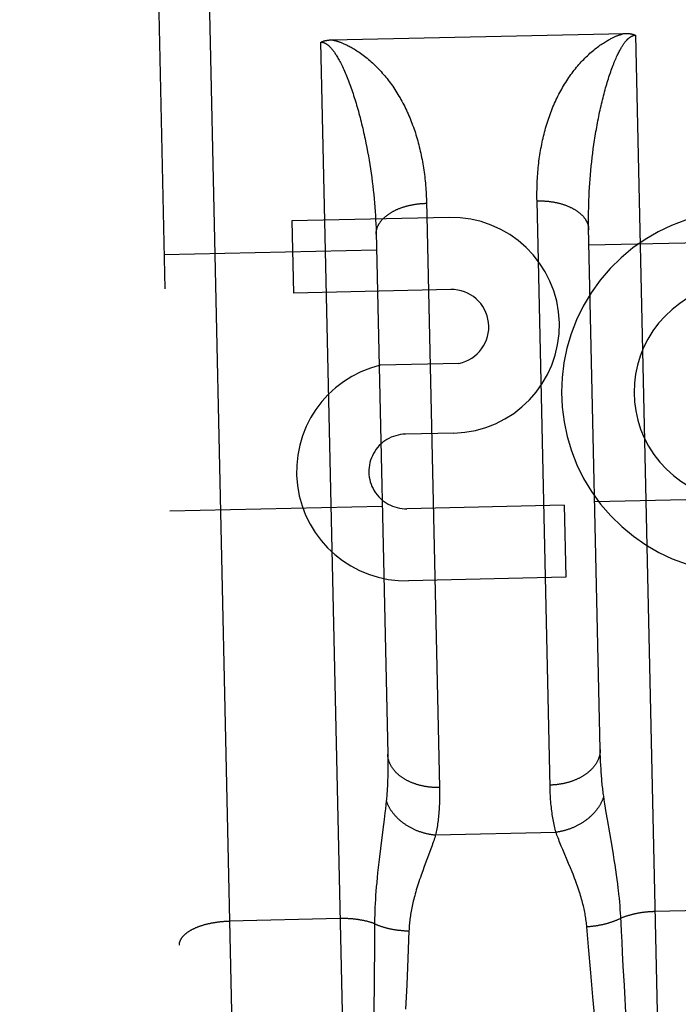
# Model space of a CAD drawing. Header units: inches. Extents: x 0 to 198, y 0 to 128.
# Tile 13 of 102: x 67.669 to 68.057, y 56.388 to 56.967. Entities that reach past the tile are written whole.
import ezdxf

# ---------------------------------------------------------------- set-up
doc = ezdxf.new("R2010")
doc.units = ezdxf.units.IN
doc.header["$LTSCALE"] = 10.872093
doc.header["$MEASUREMENT"] = 0
doc.linetypes.add('HIDDEN', pattern=[0.2, 0.1, -0.1])
doc.layers.add('02___PRT_ALL_AXES', color=7, linetype='CONTINUOUS')
doc.layers.add('DEFAULT_2', color=8, linetype='HIDDEN')

msp = doc.modelspace()

# ---------------------------------------------------------------- linework, layer by layer
at = {"layer": '02___PRT_ALL_AXES', "color": 8, "linetype": 'HIDDEN'}
for p, q in [((67.92178, 56.85068), (67.82938, 56.84864)), ((67.82938, 56.84864), (67.83032, 56.80621)), ((67.92272, 56.80825), (67.83032, 56.80621)), ((67.9276, 56.76484), (67.88134, 56.76381)), ((67.92459, 56.7238), (67.89608, 56.72317)), ((67.98942, 56.68135), (67.89701, 56.67931)), ((67.98942, 56.68135), (67.99036, 56.63893)), ((67.99036, 56.63893), (67.89795, 56.63688))]:
    msp.add_line(p, q, dxfattribs=at)
for centre, radius, start, end in [((68.09447, 56.74801), 0.10653, 65.53148, 294.67059), ((67.92318, 56.78724), 0.06346, 271.26785, 91.26785), ((67.9232, 56.78633), 0.02193, 281.57486, 91.26785), ((68.09447, 56.74801), 0.06391, 56.15733, 294.67046), ((67.89644, 56.70124), 0.06437, 103.56733, 271.34537), ((67.89653, 56.70124), 0.02193, 91.169, 271.26785)]:
    msp.add_arc(centre, radius, start, end, dxfattribs=at)
at = {"layer": 'DEFAULT_2', "color": 8, "linetype": 'HIDDEN'}
for p, q in [((67.79936, 56.1418), (67.75987, 57.92636)), ((67.73054, 57.89571), (67.76871, 56.17114)), ((67.85276, 56.95518), (68.02474, 56.95899)), ((67.86435, 56.14324), (67.84641, 56.95383)), ((68.03136, 56.95793), (68.0493, 56.14733)), ((67.87237, 56.89696), (67.87289, 56.89444)), ((67.87289, 56.89444), (67.87339, 56.89191)), ((67.87339, 56.89191), (67.87387, 56.88938)), ((67.87387, 56.88938), (67.87433, 56.88685)), ((68.00627, 56.8885), (68.0066, 56.89105)), ((68.0066, 56.89105), (68.00696, 56.8936)), ((67.87433, 56.88685), (67.87476, 56.88432)), ((67.87476, 56.88432), (67.87518, 56.8818)), ((68.0054, 56.88088), (68.00567, 56.88342)), ((68.00567, 56.88342), (68.00596, 56.88596)), ((68.00596, 56.88596), (68.00627, 56.8885)), ((67.87518, 56.8818), (67.87557, 56.87927)), ((67.87557, 56.87927), (67.87594, 56.87675)), ((68.00493, 56.87581), (68.00515, 56.87834)), ((68.00515, 56.87834), (68.0054, 56.88088)), ((67.87594, 56.87675), (67.87629, 56.87423)), ((67.87629, 56.87423), (67.87661, 56.87171)), ((67.87661, 56.87171), (67.87692, 56.8692)), ((68.00454, 56.87077), (68.00472, 56.87329)), ((68.00472, 56.87329), (68.00493, 56.87581)), ((67.87692, 56.8692), (67.8772, 56.8667)), ((67.8772, 56.8667), (67.87747, 56.8642)), ((68.00411, 56.86326), (68.00423, 56.86576)), ((68.00423, 56.86576), (68.00438, 56.86826)), ((68.00438, 56.86826), (68.00454, 56.87077)), ((67.87747, 56.8642), (67.87771, 56.86171)), ((67.87771, 56.86171), (67.87793, 56.85922)), ((67.90849, 56.86037), (67.91613, 56.51524)), ((67.98115, 56.51541), (67.97351, 56.86048)), ((68.00393, 56.85829), (68.00401, 56.86077)), ((68.00401, 56.86077), (68.00411, 56.86326)), ((67.87793, 56.85922), (67.87813, 56.85675)), ((67.87813, 56.85675), (67.87831, 56.85428)), ((67.87831, 56.85428), (67.87847, 56.85182)), ((68.00387, 56.85582), (68.00393, 56.85829)), ((67.87847, 56.85182), (67.8786, 56.84937)), ((67.8786, 56.84937), (67.87872, 56.84693)), ((68.00382, 56.84969), (68.00382, 56.85214)), ((68.00383, 56.84726), (68.00382, 56.84969)), ((67.87872, 56.84693), (67.87881, 56.8445)), ((67.87881, 56.8445), (67.87889, 56.84208)), ((68.00386, 56.84484), (68.00383, 56.84726)), ((68.01066, 56.53771), (68.00386, 56.84484)), ((67.87889, 56.84208), (67.88569, 56.53495)), ((68.00409, 56.8345), (68.12906, 56.83727)), ((67.75415, 56.82897), (67.87912, 56.83173)), ((68.00743, 56.68354), (68.1324, 56.6863)), ((67.75749, 56.678), (67.88246, 56.68077)), ((89.06279, 56.65749), (42.16279, 56.65749)), ((68.01072, 56.53529), (68.01066, 56.53771)), ((68.0108, 56.53291), (68.01072, 56.53529)), ((67.88569, 56.53495), (67.88573, 56.53252)), ((67.88573, 56.53252), (67.88576, 56.53014)), ((67.88576, 56.53014), (67.88577, 56.52782)), ((68.01089, 56.53059), (68.0108, 56.53291)), ((68.011, 56.52831), (68.01089, 56.53059)), ((67.88577, 56.52782), (67.88576, 56.52554)), ((68.01113, 56.52608), (68.011, 56.52831)), ((67.88484, 56.50728), (67.88461, 56.50506)), ((68.01305, 56.50791), (68.01272, 56.51011)), ((68.01341, 56.50559), (68.01305, 56.50791)), ((67.88436, 56.50273), (67.88408, 56.50027)), ((67.88461, 56.50506), (67.88436, 56.50273)), ((68.0138, 56.50314), (68.01341, 56.50559)), ((68.01422, 56.50057), (68.0138, 56.50314)), ((68.01492, 56.49645), (68.01422, 56.50057)), ((67.8836, 56.49634), (67.88288, 56.4906)), ((67.88408, 56.50027), (67.8836, 56.49634)), ((68.01763, 56.48079), (68.01492, 56.49645)), ((67.88288, 56.4906), (67.88144, 56.47942)), ((67.91384, 56.48736), (67.98464, 56.48893)), ((67.88144, 56.47942), (67.88083, 56.47448)), ((67.91105, 56.4791), (67.91028, 56.47698)), ((67.91177, 56.48112), (67.91105, 56.4791)), ((67.98866, 56.47871), (67.98779, 56.4808)), ((67.9921, 56.47058), (67.98866, 56.47871)), ((68.01845, 56.4759), (68.01763, 56.48079)), ((67.88083, 56.47448), (67.88044, 56.47125)), ((67.91028, 56.47698), (67.9072, 56.4687)), ((68.01896, 56.47274), (68.01845, 56.4759)), ((68.01944, 56.46969), (68.01896, 56.47274)), ((67.88009, 56.46813), (67.87976, 56.46511)), ((67.88044, 56.47125), (67.88009, 56.46813)), ((67.90627, 56.46616), (67.90536, 56.4636)), ((67.9072, 56.4687), (67.90627, 56.46616)), ((67.99314, 56.46808), (67.9921, 56.47058)), ((68.01988, 56.46675), (68.01944, 56.46969)), ((68.02028, 56.46392), (68.01988, 56.46675)), ((67.87947, 56.46221), (67.87921, 56.45942)), ((67.87976, 56.46511), (67.87947, 56.46221)), ((68.02065, 56.46121), (68.02028, 56.46392)), ((68.02098, 56.45861), (68.02065, 56.46121)), ((67.87877, 56.45419), (67.8786, 56.45171)), ((67.87897, 56.45676), (67.87877, 56.45419)), ((67.87921, 56.45942), (67.87897, 56.45676)), ((68.02168, 56.45249), (68.02142, 56.45487)), ((67.87844, 56.44932), (67.87832, 56.44699)), ((67.8786, 56.45171), (67.87844, 56.44932)), ((68.02191, 56.45017), (68.02168, 56.45249)), ((68.02211, 56.44791), (68.02191, 56.45017)), ((67.87821, 56.44473), (67.87813, 56.44251)), ((67.87832, 56.44699), (67.87821, 56.44473)), ((68.0223, 56.4457), (68.02211, 56.44791)), ((68.02246, 56.44353), (68.0223, 56.4457)), ((68.02259, 56.44141), (68.02246, 56.44353)), ((68.10776, 56.44367), (68.04237, 56.44222)), ((67.85782, 56.43814), (67.79242, 56.43669)), ((67.87802, 56.43821), (67.878, 56.43611)), ((67.87807, 56.44034), (67.87802, 56.43821)), ((67.87813, 56.44251), (67.87807, 56.44034)), ((67.87798, 56.43357), (67.87793, 56.42745)), ((67.878, 56.43611), (67.87798, 56.43357)), ((68.00377, 56.42151), (68.00277, 56.43323)), ((68.02316, 56.43067), (68.02292, 56.43526)), ((67.87793, 56.42745), (67.8779, 56.4228)), ((67.89819, 56.43091), (67.89752, 56.41465)), ((68.02348, 56.42446), (68.02316, 56.43067)), ((67.8779, 56.4228), (67.87784, 56.41651)), ((68.00509, 56.4063), (68.00377, 56.42151)), ((68.02382, 56.41815), (68.02348, 56.42446)), ((67.87784, 56.41651), (67.87777, 56.40852)), ((67.89752, 56.41465), (67.89685, 56.39923)), ((68.02425, 56.41015), (68.02382, 56.41815)), ((67.87777, 56.40852), (67.87765, 56.39712)), ((68.02487, 56.39873), (68.02425, 56.41015)), ((68.00636, 56.39216), (68.00509, 56.4063)), ((67.87765, 56.39712), (67.87742, 56.37713)), ((67.89685, 56.39923), (67.89619, 56.38492)), ((68.02599, 56.37874), (68.02487, 56.39873)), ((68.00771, 56.37768), (68.00636, 56.39216))]:
    msp.add_line(p, q, dxfattribs=at)
for points in [[(68.00165, 56.94443), (68.00239, 56.94516), (68.00314, 56.94588), (68.00389, 56.94658), (68.00465, 56.94727), (68.00541, 56.94794), (68.00616, 56.94859), (68.00692, 56.94922), (68.00767, 56.94983), (68.0084, 56.95041), (68.00913, 56.95096), (68.00984, 56.95149), (68.01053, 56.95199), (68.01121, 56.95246), (68.01187, 56.95291), (68.01251, 56.95333), (68.01314, 56.95373), (68.01374, 56.95411), (68.01432, 56.95446), (68.01488, 56.95479), (68.01543, 56.9551), (68.01595, 56.95539), (68.01646, 56.95567), (68.01695, 56.95592), (68.01743, 56.95617), (68.01788, 56.95639), (68.01832, 56.9566), (68.01874, 56.9568), (68.01915, 56.95699), (68.01955, 56.95716), (68.01993, 56.95733), (68.0203, 56.95748), (68.02067, 56.95763), (68.02101, 56.95777), (68.02135, 56.9579), (68.02168, 56.95802), (68.022, 56.95814), (68.0223, 56.95824), (68.0226, 56.95835), (68.0229, 56.95844), (68.02318, 56.95854), (68.02346, 56.95862), (68.02373, 56.9587), (68.02399, 56.95878), (68.02425, 56.95886), (68.0245, 56.95892), (68.02474, 56.95899)], [(68.02474, 56.95899), (68.02496, 56.95899), (68.02517, 56.959), (68.02538, 56.959), (68.02558, 56.959), (68.02578, 56.95899), (68.02598, 56.95899), (68.02617, 56.95898), (68.02636, 56.95898), (68.02655, 56.95897), (68.02673, 56.95896), (68.02691, 56.95895), (68.02708, 56.95894), (68.02726, 56.95892), (68.02742, 56.95891), (68.02759, 56.95889), (68.02775, 56.95887), (68.02791, 56.95886), (68.02807, 56.95884), (68.02822, 56.95882), (68.02837, 56.9588), (68.02852, 56.95877), (68.02866, 56.95875), (68.0288, 56.95873), (68.02894, 56.9587), (68.02908, 56.95867), (68.02921, 56.95865), (68.02934, 56.95862), (68.02947, 56.95859), (68.02959, 56.95856), (68.02971, 56.95853), (68.02983, 56.9585), (68.02995, 56.95847), (68.03007, 56.95843), (68.03018, 56.9584), (68.03029, 56.95836), (68.0304, 56.95833), (68.0305, 56.95829), (68.03061, 56.95826), (68.03071, 56.95822), (68.03081, 56.95818), (68.03091, 56.95814), (68.031, 56.9581), (68.0311, 56.95806), (68.03119, 56.95801), (68.03128, 56.95797), (68.03136, 56.95793)], [(67.84641, 56.95383), (67.84649, 56.95388), (67.84658, 56.95393), (67.84667, 56.95397), (67.84676, 56.95402), (67.84685, 56.95406), (67.84695, 56.95411), (67.84704, 56.95415), (67.84714, 56.95419), (67.84725, 56.95423), (67.84735, 56.95428), (67.84746, 56.95432), (67.84757, 56.95436), (67.84768, 56.95439), (67.84779, 56.95443), (67.84791, 56.95447), (67.84802, 56.95451), (67.84815, 56.95454), (67.84827, 56.95458), (67.8484, 56.95461), (67.84852, 56.95465), (67.84866, 56.95468), (67.84879, 56.95471), (67.84893, 56.95474), (67.84907, 56.95477), (67.84921, 56.9548), (67.84936, 56.95483), (67.84951, 56.95486), (67.84966, 56.95489), (67.84981, 56.95491), (67.84997, 56.95494), (67.85013, 56.95496), (67.8503, 56.95499), (67.85046, 56.95501), (67.85064, 56.95503), (67.85081, 56.95505), (67.85099, 56.95507), (67.85117, 56.95509), (67.85136, 56.9551), (67.85154, 56.95512), (67.85174, 56.95513), (67.85193, 56.95515), (67.85213, 56.95516), (67.85234, 56.95517), (67.85255, 56.95518), (67.85276, 56.95518)], [(67.84641, 56.95383), (67.84646, 56.95383), (67.84652, 56.95383), (67.84657, 56.95383), (67.84663, 56.95383), (67.84668, 56.95383), (67.84673, 56.95383), (67.84679, 56.95383), (67.84685, 56.95382), (67.8469, 56.95382), (67.84696, 56.95381), (67.84702, 56.95381), (67.84707, 56.9538), (67.84713, 56.95379), (67.84719, 56.95378), (67.84725, 56.95378), (67.84731, 56.95377), (67.84737, 56.95375), (67.84744, 56.95374), (67.8475, 56.95373), (67.84757, 56.95372), (67.84763, 56.9537), (67.8477, 56.95368), (67.84777, 56.95367), (67.84784, 56.95365), (67.84792, 56.95362), (67.84799, 56.9536), (67.84807, 56.95358), (67.84815, 56.95355), (67.84823, 56.95352), (67.84831, 56.95349), (67.8484, 56.95346), (67.84849, 56.95342), (67.84858, 56.95338), (67.84867, 56.95334), (67.84877, 56.9533), (67.84887, 56.95325), (67.84898, 56.95319), (67.84909, 56.95314), (67.8492, 56.95308), (67.84931, 56.95301), (67.84942, 56.95295), (67.84954, 56.95287), (67.84966, 56.9528), (67.84978, 56.95272), (67.84991, 56.95263), (67.85004, 56.95254), (67.85017, 56.95245), (67.8503, 56.95235), (67.85044, 56.95224), (67.85058, 56.95212), (67.85073, 56.952), (67.85088, 56.95188), (67.85103, 56.95174), (67.85119, 56.95159), (67.85135, 56.95144), (67.85152, 56.95128), (67.8517, 56.9511), (67.85188, 56.95092), (67.85206, 56.95072), (67.85225, 56.95051), (67.85245, 56.95029), (67.85266, 56.95005), (67.85287, 56.9498), (67.85309, 56.94953), (67.85332, 56.94924), (67.85355, 56.94893), (67.8538, 56.94861), (67.85405, 56.94826), (67.85432, 56.94788), (67.85459, 56.94748), (67.85488, 56.94706), (67.85517, 56.94661), (67.85547, 56.94612), (67.85579, 56.94561), (67.85612, 56.94506), (67.85645, 56.94448), (67.8568, 56.94387), (67.85716, 56.94322), (67.85752, 56.94253), (67.8579, 56.94181), (67.85828, 56.94106), (67.85867, 56.94027), (67.85907, 56.93944), (67.85947, 56.93859), (67.85987, 56.9377), (67.86027, 56.93679), (67.86068, 56.93586), (67.86108, 56.93492), (67.86148, 56.93395), (67.86187, 56.93297)], [(67.85298, 56.95519), (67.85322, 56.95513), (67.85348, 56.95508), (67.85374, 56.95501), (67.854, 56.95495), (67.85428, 56.95488), (67.85456, 56.9548), (67.85485, 56.95472), (67.85514, 56.95464), (67.85545, 56.95455), (67.85576, 56.95446), (67.85608, 56.95436), (67.85641, 56.95425), (67.85676, 56.95413), (67.85711, 56.95401), (67.85748, 56.95388), (67.85786, 56.95374), (67.85825, 56.95359), (67.85865, 56.95344), (67.85907, 56.95327), (67.8595, 56.95309), (67.85995, 56.9529), (67.86041, 56.95269), (67.8609, 56.95247), (67.8614, 56.95223), (67.86192, 56.95198), (67.86245, 56.95172), (67.86301, 56.95143), (67.86359, 56.95112), (67.86419, 56.9508), (67.86481, 56.95045), (67.86545, 56.95008), (67.8661, 56.94968), (67.86678, 56.94926), (67.86748, 56.94882), (67.8682, 56.94835), (67.86893, 56.94786), (67.86968, 56.94734), (67.87044, 56.94679), (67.87121, 56.94622), (67.872, 56.94562), (67.87278, 56.945), (67.87357, 56.94437), (67.87436, 56.94371), (67.87514, 56.94304), (67.87592, 56.94236), (67.87669, 56.94166)], [(68.01684, 56.9364), (68.01719, 56.93739), (68.01754, 56.93836), (68.01789, 56.93931), (68.01824, 56.94023), (68.0186, 56.94114), (68.01895, 56.94201), (68.0193, 56.94286), (68.01965, 56.94367), (68.01999, 56.94445), (68.02032, 56.9452), (68.02065, 56.94591), (68.02097, 56.94659), (68.02129, 56.94723), (68.02159, 56.94784), (68.02189, 56.94842), (68.02218, 56.94897), (68.02246, 56.94949), (68.02273, 56.94997), (68.023, 56.95043), (68.02325, 56.95086), (68.0235, 56.95127), (68.02374, 56.95165), (68.02397, 56.95202), (68.0242, 56.95236), (68.02442, 56.95268), (68.02463, 56.95298), (68.02483, 56.95326), (68.02503, 56.95353), (68.02522, 56.95378), (68.0254, 56.95402), (68.02558, 56.95424), (68.02576, 56.95446), (68.02593, 56.95466), (68.0261, 56.95485), (68.02626, 56.95502), (68.02641, 56.95519), (68.02656, 56.95535), (68.02671, 56.9555), (68.02685, 56.95565), (68.02699, 56.95578), (68.02713, 56.95591), (68.02726, 56.95603), (68.02739, 56.95614), (68.02752, 56.95625), (68.02765, 56.95636), (68.02777, 56.95646), (68.02789, 56.95655), (68.028, 56.95664), (68.02812, 56.95672), (68.02823, 56.9568), (68.02834, 56.95687), (68.02845, 56.95694), (68.02855, 56.95701), (68.02865, 56.95707), (68.02875, 56.95713), (68.02885, 56.95719), (68.02895, 56.95724), (68.02904, 56.95729), (68.02913, 56.95734), (68.02921, 56.95738), (68.0293, 56.95742), (68.02938, 56.95746), (68.02946, 56.95749), (68.02954, 56.95753), (68.02962, 56.95756), (68.02969, 56.95759), (68.02977, 56.95762), (68.02984, 56.95764), (68.02991, 56.95767), (68.02998, 56.95769), (68.03004, 56.95771), (68.03011, 56.95773), (68.03017, 56.95775), (68.03024, 56.95776), (68.0303, 56.95778), (68.03036, 56.9578), (68.03042, 56.95781), (68.03048, 56.95782), (68.03054, 56.95783), (68.0306, 56.95785), (68.03065, 56.95786), (68.03071, 56.95787), (68.03077, 56.95787), (68.03082, 56.95788), (68.03088, 56.95789), (68.03093, 56.9579), (68.03099, 56.9579), (68.03104, 56.95791), (68.0311, 56.95791), (68.03115, 56.95792), (68.0312, 56.95792), (68.03126, 56.95792), (68.03131, 56.95792), (68.03136, 56.95793)], [(67.87669, 56.94166), (67.87744, 56.94096), (67.87818, 56.94025), (67.87892, 56.93953), (67.87965, 56.93879), (67.88038, 56.93803), (67.8811, 56.93727), (67.88181, 56.93649), (67.88252, 56.93569), (67.88322, 56.93488), (67.88392, 56.93406), (67.88461, 56.93323), (67.88529, 56.93238), (67.88597, 56.93151), (67.88664, 56.93063), (67.8873, 56.92974), (67.88796, 56.92883), (67.88861, 56.92791), (67.88925, 56.92697), (67.88989, 56.92601), (67.89051, 56.92505), (67.89113, 56.92407), (67.89174, 56.92308), (67.89233, 56.92209), (67.89292, 56.92108), (67.89349, 56.92007), (67.89405, 56.91904), (67.8946, 56.91801), (67.89514, 56.91697), (67.89567, 56.91592), (67.89619, 56.91487), (67.8967, 56.9138), (67.8972, 56.91273), (67.89768, 56.91165), (67.89816, 56.91056), (67.89862, 56.90946), (67.89907, 56.90836), (67.89951, 56.90724), (67.89994, 56.90612), (67.90036, 56.905), (67.90077, 56.90386), (67.90117, 56.90272), (67.90156, 56.90158), (67.90194, 56.90042), (67.9023, 56.89926), (67.90266, 56.89809), (67.90301, 56.89692), (67.90334, 56.89573), (67.90366, 56.89455), (67.90398, 56.89335), (67.90428, 56.89215), (67.90457, 56.89094), (67.90486, 56.88973), (67.90513, 56.88851), (67.90539, 56.88728), (67.90564, 56.88605), (67.90588, 56.88482), (67.90611, 56.88357), (67.90633, 56.88233), (67.90654, 56.88107), (67.90674, 56.87981), (67.90693, 56.87855), (67.90711, 56.87728), (67.90727, 56.876), (67.90743, 56.87473), (67.90758, 56.87344), (67.90772, 56.87215), (67.90784, 56.87086), (67.90796, 56.86956), (67.90806, 56.86826), (67.90816, 56.86696), (67.90825, 56.86565), (67.90832, 56.86433), (67.90839, 56.86301), (67.90844, 56.86169), (67.90849, 56.86037)], [(67.97351, 56.86048), (67.97348, 56.86181), (67.97347, 56.86313), (67.97346, 56.86445), (67.97347, 56.86577), (67.97349, 56.86709), (67.97352, 56.8684), (67.97355, 56.86971), (67.9736, 56.87102), (67.97366, 56.87232), (67.97373, 56.87361), (67.97381, 56.87491), (67.9739, 56.8762), (67.974, 56.87748), (67.97411, 56.87876), (67.97424, 56.88004), (67.97437, 56.88131), (67.97451, 56.88258), (67.97466, 56.88384), (67.97483, 56.88509), (67.975, 56.88635), (67.97519, 56.88759), (67.97539, 56.88883), (67.97559, 56.89007), (67.97581, 56.8913), (67.97604, 56.89252), (67.97628, 56.89374), (67.97653, 56.89496), (67.97679, 56.89616), (67.97706, 56.89737), (67.97734, 56.89856), (67.97763, 56.89975), (67.97794, 56.90093), (67.97825, 56.90211), (67.97858, 56.90328), (67.97891, 56.90444), (67.97926, 56.9056), (67.97962, 56.90675), (67.97999, 56.9079), (67.98037, 56.90903), (67.98076, 56.91016), (67.98117, 56.91129), (67.98158, 56.9124), (67.98201, 56.91351), (67.98245, 56.91461), (67.98289, 56.91571), (67.98335, 56.91679), (67.98382, 56.91787), (67.98431, 56.91894), (67.9848, 56.92001), (67.98531, 56.92106), (67.98582, 56.92211), (67.98635, 56.92315), (67.98689, 56.92418), (67.98744, 56.9252), (67.988, 56.92622), (67.98857, 56.92722), (67.98916, 56.92821), (67.98975, 56.92919), (67.99035, 56.93016), (67.99096, 56.93111), (67.99158, 56.93205), (67.9922, 56.93297), (67.99283, 56.93388), (67.99347, 56.93477), (67.99411, 56.93565), (67.99476, 56.93652), (67.99542, 56.93737), (67.99609, 56.93821), (67.99676, 56.93903), (67.99744, 56.93984), (67.99813, 56.94064), (67.99882, 56.94142), (67.99952, 56.94219), (68.00022, 56.94295), (68.00094, 56.9437), (68.00165, 56.94443)], [(68.00753, 56.89742), (68.00794, 56.89996), (68.00816, 56.90124), (68.00838, 56.90251), (68.0086, 56.90377), (68.00883, 56.90504), (68.00907, 56.90631), (68.00931, 56.90757), (68.00956, 56.90883), (68.00981, 56.91009), (68.01007, 56.91135), (68.01033, 56.9126), (68.0106, 56.91385), (68.01088, 56.91509), (68.01116, 56.91632), (68.01144, 56.91754), (68.01173, 56.91875), (68.01202, 56.91995), (68.01232, 56.92114), (68.01262, 56.92231), (68.01292, 56.92348), (68.01323, 56.92463), (68.01354, 56.92576), (68.01385, 56.92689), (68.01417, 56.928), (68.01449, 56.9291), (68.01482, 56.93018), (68.01514, 56.93125), (68.01548, 56.93231), (68.01581, 56.93335), (68.01615, 56.93438), (68.01649, 56.9354), (68.01684, 56.9364)], [(67.86187, 56.93297), (67.86226, 56.93199), (67.86265, 56.93099), (67.86303, 56.92997), (67.86341, 56.92894), (67.86379, 56.9279), (67.86417, 56.92685), (67.86454, 56.92578), (67.86491, 56.92469), (67.86528, 56.9236), (67.86564, 56.92249), (67.866, 56.92137), (67.86636, 56.92023), (67.86671, 56.91908), (67.86706, 56.91792), (67.86741, 56.91675), (67.86775, 56.91557), (67.8681, 56.91437), (67.86843, 56.91316), (67.86877, 56.91194), (67.8691, 56.91071), (67.86942, 56.90948), (67.86974, 56.90824), (67.87006, 56.907), (67.87036, 56.90575), (67.87067, 56.9045), (67.87097, 56.90325), (67.87126, 56.902), (67.87154, 56.90074), (67.87182, 56.89948), (67.8721, 56.89822), (67.87237, 56.89696)], [(68.00696, 56.8936), (68.00734, 56.89615), (68.00753, 56.89742)], [(67.97351, 56.86048), (67.97393, 56.86049), (67.97435, 56.86049), (67.97477, 56.86049), (67.97519, 56.86049), (67.97561, 56.86048), (67.97603, 56.86047), (67.97645, 56.86046), (67.97687, 56.86044), (67.97728, 56.86042), (67.9777, 56.8604), (67.97812, 56.86037), (67.97853, 56.86034), (67.97895, 56.86031), (67.97936, 56.86027), (67.97978, 56.86023), (67.98019, 56.86019), (67.9806, 56.86014), (67.98101, 56.86009), (67.98142, 56.86004), (67.98182, 56.85998), (67.98223, 56.85992), (67.98263, 56.85985), (67.98303, 56.85979), (67.98343, 56.85972), (67.98383, 56.85964), (67.98423, 56.85957), (67.98462, 56.85949), (67.98501, 56.8594), (67.9854, 56.85931), (67.98579, 56.85922), (67.98617, 56.85913), (67.98656, 56.85903), (67.98694, 56.85893), (67.98731, 56.85883), (67.98769, 56.85873), (67.98806, 56.85862), (67.98843, 56.8585), (67.9888, 56.85839), (67.98916, 56.85827), (67.98952, 56.85815), (67.98988, 56.85803), (67.99023, 56.8579), (67.99059, 56.85777), (67.99093, 56.85764), (67.99128, 56.8575), (67.99162, 56.85736), (67.99196, 56.85722), (67.99229, 56.85707), (67.99262, 56.85693), (67.99295, 56.85678), (67.99327, 56.85662), (67.99359, 56.85647), (67.9939, 56.85631), (67.99422, 56.85615), (67.99452, 56.85599), (67.99483, 56.85582), (67.99513, 56.85565), (67.99542, 56.85548), (67.99571, 56.85531), (67.996, 56.85513), (67.99628, 56.85496), (67.99656, 56.85478), (67.99683, 56.85459), (67.9971, 56.85441), (67.99736, 56.85422), (67.99762, 56.85403), (67.99788, 56.85384), (67.99813, 56.85365), (67.99838, 56.85345), (67.99862, 56.85325), (67.99885, 56.85305), (67.99908, 56.85285), (67.99931, 56.85265), (67.99953, 56.85244), (67.99975, 56.85223), (67.99996, 56.85202), (68.00016, 56.85181), (68.00036, 56.8516), (68.00056, 56.85138), (68.00075, 56.85117), (68.00093, 56.85095), (68.00111, 56.85073), (68.00129, 56.85051), (68.00145, 56.85029), (68.00162, 56.85006), (68.00178, 56.84984), (68.00193, 56.84961), (68.00207, 56.84938), (68.00222, 56.84915), (68.00235, 56.84892), (68.00248, 56.84869), (68.00261, 56.84846), (68.00273, 56.84822), (68.00284, 56.84799), (68.00295, 56.84775), (68.00305, 56.84752), (68.00314, 56.84728), (68.00323, 56.84704), (68.00332, 56.8468), (68.0034, 56.84656), (68.00347, 56.84632), (68.00354, 56.84608), (68.0036, 56.84584), (68.00365, 56.84559), (68.0037, 56.84535), (68.00375, 56.84511), (68.00378, 56.84486), (68.00382, 56.84462), (68.00384, 56.84437), (68.00386, 56.84413), (68.00388, 56.84388), (68.00389, 56.84364)], [(67.87892, 56.84087), (67.87891, 56.84112), (67.87892, 56.84136), (67.87893, 56.84161), (67.87894, 56.84185), (67.87896, 56.8421), (67.87899, 56.84235), (67.87902, 56.84259), (67.87906, 56.84284), (67.87911, 56.84308), (67.87916, 56.84333), (67.87921, 56.84357), (67.87928, 56.84381), (67.87934, 56.84406), (67.87942, 56.8443), (67.8795, 56.84454), (67.87958, 56.84478), (67.87967, 56.84502), (67.87977, 56.84527), (67.87987, 56.8455), (67.87998, 56.84574), (67.8801, 56.84598), (67.88022, 56.84622), (67.88034, 56.84646), (67.88047, 56.84669), (67.88061, 56.84693), (67.88075, 56.84716), (67.8809, 56.84739), (67.88105, 56.84762), (67.88121, 56.84785), (67.88137, 56.84808), (67.88154, 56.84831), (67.88172, 56.84853), (67.8819, 56.84876), (67.88208, 56.84898), (67.88228, 56.8492), (67.88247, 56.84942), (67.88267, 56.84964), (67.88288, 56.84986), (67.88309, 56.85007), (67.88331, 56.85029), (67.88353, 56.8505), (67.88376, 56.85071), (67.88399, 56.85092), (67.88422, 56.85112), (67.88447, 56.85133), (67.88471, 56.85153), (67.88496, 56.85173), (67.88522, 56.85193), (67.88548, 56.85213), (67.88574, 56.85232), (67.88601, 56.85252), (67.88629, 56.85271), (67.88657, 56.85289), (67.88685, 56.85308), (67.88714, 56.85326), (67.88743, 56.85344), (67.88772, 56.85362), (67.88802, 56.8538), (67.88833, 56.85397), (67.88863, 56.85415), (67.88895, 56.85432), (67.88926, 56.85448), (67.88958, 56.85465), (67.88991, 56.85481), (67.89023, 56.85497), (67.89056, 56.85512), (67.8909, 56.85528), (67.89124, 56.85543), (67.89158, 56.85558), (67.89192, 56.85572), (67.89227, 56.85587), (67.89262, 56.85601), (67.89298, 56.85614), (67.89334, 56.85628), (67.8937, 56.85641), (67.89406, 56.85654), (67.89443, 56.85666), (67.8948, 56.85678), (67.89517, 56.8569), (67.89555, 56.85702), (67.89592, 56.85713), (67.8963, 56.85724), (67.89669, 56.85735), (67.89707, 56.85746), (67.89746, 56.85756), (67.89785, 56.85765), (67.89824, 56.85775), (67.89864, 56.85784), (67.89903, 56.85793), (67.89943, 56.85801), (67.89983, 56.8581), (67.90023, 56.85817), (67.90064, 56.85825), (67.90104, 56.85832), (67.90145, 56.85839), (67.90186, 56.85846), (67.90227, 56.85852), (67.90268, 56.85858), (67.90309, 56.85863), (67.9035, 56.85868), (67.90392, 56.85873), (67.90433, 56.85878), (67.90475, 56.85882), (67.90517, 56.85886), (67.90558, 56.85889), (67.906, 56.85892), (67.90642, 56.85895), (67.90684, 56.85898), (67.90726, 56.859), (67.90768, 56.85902), (67.9081, 56.85903), (67.90852, 56.85904)], [(68.00382, 56.85214), (68.00385, 56.85459), (68.00387, 56.85582)], [(68.01066, 56.53771), (68.01066, 56.53743), (68.01066, 56.53714), (68.01065, 56.53686), (68.01063, 56.53657), (68.01061, 56.53629), (68.01059, 56.536), (68.01056, 56.53571), (68.01052, 56.53543), (68.01047, 56.53514), (68.01042, 56.53486), (68.01037, 56.53458), (68.01031, 56.53429), (68.01024, 56.53401), (68.01017, 56.53373), (68.01009, 56.53345), (68.01, 56.53316), (68.00991, 56.53288), (68.00982, 56.5326), (68.00972, 56.53233), (68.00961, 56.53205), (68.0095, 56.53177), (68.00938, 56.5315), (68.00925, 56.53122), (68.00912, 56.53095), (68.00899, 56.53068), (68.00885, 56.5304), (68.0087, 56.53014), (68.00855, 56.52987), (68.00839, 56.5296), (68.00822, 56.52933), (68.00806, 56.52907), (68.00788, 56.52881), (68.0077, 56.52855), (68.00752, 56.52829), (68.00733, 56.52803), (68.00713, 56.52778), (68.00693, 56.52752), (68.00673, 56.52727), (68.00651, 56.52702), (68.0063, 56.52677), (68.00608, 56.52653), (68.00585, 56.52628), (68.00562, 56.52604), (68.00539, 56.5258), (68.00514, 56.52556), (68.0049, 56.52533), (68.00465, 56.5251), (68.00439, 56.52487), (68.00413, 56.52464), (68.00387, 56.52441), (68.0036, 56.52419), (68.00333, 56.52397), (68.00305, 56.52375), (68.00277, 56.52354), (68.00248, 56.52332), (68.00219, 56.52311), (68.0019, 56.52291), (68.0016, 56.5227), (68.00129, 56.5225), (68.00099, 56.5223), (68.00067, 56.5221), (68.00036, 56.52191), (68.00004, 56.52172), (67.99972, 56.52153), (67.99939, 56.52135), (67.99906, 56.52117), (67.99872, 56.52099), (67.99839, 56.52082), (67.99805, 56.52065), (67.9977, 56.52048), (67.99735, 56.52031), (67.997, 56.52015), (67.99665, 56.51999), (67.99629, 56.51984), (67.99593, 56.51969), (67.99557, 56.51954), (67.9952, 56.51939), (67.99483, 56.51925), (67.99446, 56.51912), (67.99408, 56.51898), (67.99371, 56.51885), (67.99333, 56.51872), (67.99294, 56.5186), (67.99256, 56.51848), (67.99217, 56.51836), (67.99178, 56.51825), (67.99139, 56.51814), (67.991, 56.51804), (67.9906, 56.51794), (67.9902, 56.51784), (67.9898, 56.51775), (67.9894, 56.51766), (67.989, 56.51757), (67.98859, 56.51749), (67.98819, 56.51741), (67.98778, 56.51733), (67.98737, 56.51726), (67.98696, 56.5172), (67.98655, 56.51713), (67.98613, 56.51707), (67.98572, 56.51702), (67.9853, 56.51697), (67.98489, 56.51692), (67.98447, 56.51688), (67.98405, 56.51684), (67.98363, 56.5168), (67.98321, 56.51677), (67.9828, 56.51675), (67.98238, 56.51672), (67.98196, 56.5167), (67.98154, 56.51669), (67.98111, 56.51668)], [(67.91613, 56.51524), (67.91571, 56.51523), (67.91529, 56.51523), (67.91487, 56.51523), (67.91445, 56.51523), (67.91403, 56.51524), (67.91361, 56.51525), (67.91319, 56.51527), (67.91277, 56.51529), (67.91235, 56.51532), (67.91193, 56.51534), (67.91152, 56.51538), (67.9111, 56.51541), (67.91068, 56.51545), (67.91027, 56.5155), (67.90986, 56.51555), (67.90945, 56.5156), (67.90903, 56.51566), (67.90862, 56.51572), (67.90822, 56.51578), (67.90781, 56.51585), (67.9074, 56.51592), (67.907, 56.516), (67.9066, 56.51608), (67.9062, 56.51616), (67.9058, 56.51625), (67.9054, 56.51634), (67.90501, 56.51644), (67.90462, 56.51653), (67.90423, 56.51664), (67.90384, 56.51674), (67.90346, 56.51685), (67.90307, 56.51697), (67.90269, 56.51708), (67.90231, 56.51721), (67.90194, 56.51733), (67.90157, 56.51746), (67.9012, 56.51759), (67.90083, 56.51773), (67.90047, 56.51786), (67.9001, 56.51801), (67.89975, 56.51815), (67.89939, 56.5183), (67.89904, 56.51846), (67.89869, 56.51861), (67.89835, 56.51877), (67.898, 56.51893), (67.89767, 56.5191), (67.89733, 56.51927), (67.897, 56.51944), (67.89667, 56.51962), (67.89635, 56.5198), (67.89603, 56.51998), (67.89571, 56.52016), (67.8954, 56.52035), (67.89509, 56.52054), (67.89479, 56.52074), (67.89449, 56.52093), (67.89419, 56.52113), (67.8939, 56.52134), (67.89362, 56.52154), (67.89333, 56.52175), (67.89305, 56.52196), (67.89278, 56.52217), (67.89251, 56.52239), (67.89225, 56.52261), (67.89199, 56.52283), (67.89173, 56.52305), (67.89148, 56.52328), (67.89123, 56.52351), (67.89099, 56.52374), (67.89076, 56.52397), (67.89052, 56.52421), (67.8903, 56.52445), (67.89008, 56.52469), (67.88986, 56.52493), (67.88965, 56.52518), (67.88944, 56.52542), (67.88924, 56.52567), (67.88904, 56.52592), (67.88885, 56.52617), (67.88867, 56.52643), (67.88849, 56.52668), (67.88831, 56.52694), (67.88814, 56.5272), (67.88798, 56.52746), (67.88782, 56.52773), (67.88767, 56.52799), (67.88752, 56.52826), (67.88738, 56.52852), (67.88724, 56.52879), (67.88711, 56.52906), (67.88698, 56.52933), (67.88686, 56.52961), (67.88675, 56.52988), (67.88664, 56.53016), (67.88654, 56.53043), (67.88644, 56.53071), (67.88635, 56.53099), (67.88627, 56.53127), (67.88619, 56.53155), (67.88611, 56.53183), (67.88604, 56.53211), (67.88598, 56.53239), (67.88593, 56.53267), (67.88588, 56.53295), (67.88583, 56.53324), (67.88579, 56.53352), (67.88576, 56.53381), (67.88573, 56.53409), (67.88571, 56.53438), (67.8857, 56.53466), (67.88569, 56.53495)], [(67.88576, 56.52554), (67.88573, 56.52331), (67.88571, 56.52221), (67.88568, 56.52113), (67.88565, 56.52006), (67.88561, 56.519), (67.88557, 56.51795), (67.88553, 56.51692), (67.88548, 56.5159), (67.88543, 56.51489), (67.88537, 56.5139), (67.88531, 56.51291), (67.88524, 56.51194), (67.88517, 56.51099), (67.88509, 56.51004), (67.88502, 56.50911), (67.88493, 56.50819), (67.88484, 56.50728)], [(68.01272, 56.51011), (68.01259, 56.51102), (68.01247, 56.51193), (68.01235, 56.51286), (68.01223, 56.5138), (68.01212, 56.51475), (68.01201, 56.51572), (68.0119, 56.5167), (68.0118, 56.51769), (68.0117, 56.51869), (68.01161, 56.51971), (68.01152, 56.52074), (68.01143, 56.52178), (68.01135, 56.52284), (68.01127, 56.52391), (68.0112, 56.52499), (68.01113, 56.52608)], [(67.91613, 56.51524), (67.91615, 56.51397), (67.91617, 56.51272), (67.91617, 56.51149), (67.91617, 56.51027), (67.91616, 56.50907), (67.91614, 56.50788), (67.91611, 56.50671), (67.91607, 56.50555), (67.91602, 56.50441), (67.91596, 56.50329), (67.91589, 56.50218), (67.91582, 56.50108), (67.91573, 56.50001), (67.91564, 56.49894), (67.91554, 56.49789), (67.91543, 56.49686), (67.9153, 56.49584), (67.91518, 56.49484), (67.91504, 56.49385), (67.91489, 56.49288), (67.91474, 56.49192), (67.91457, 56.49098), (67.9144, 56.49005), (67.91422, 56.48914), (67.91403, 56.48824), (67.91384, 56.48736)], [(67.98464, 56.48893), (67.9844, 56.4898), (67.98418, 56.49069), (67.98396, 56.49159), (67.98374, 56.49251), (67.98354, 56.49345), (67.98334, 56.4944), (67.98315, 56.49536), (67.98297, 56.49634), (67.9828, 56.49734), (67.98263, 56.49835), (67.98248, 56.49938), (67.98233, 56.50042), (67.98219, 56.50148), (67.98205, 56.50255), (67.98193, 56.50364), (67.98181, 56.50475), (67.98171, 56.50587), (67.98161, 56.507), (67.98152, 56.50816), (67.98143, 56.50933), (67.98136, 56.51051), (67.98129, 56.51171), (67.98124, 56.51293), (67.98119, 56.51416), (67.98115, 56.51541)], [(67.88484, 56.50728), (67.88496, 56.50695), (67.88509, 56.50662), (67.88522, 56.50629), (67.88535, 56.50596), (67.88549, 56.50563), (67.88564, 56.5053), (67.88579, 56.50498), (67.88595, 56.50465), (67.88612, 56.50433), (67.88629, 56.50401), (67.88646, 56.50369), (67.88664, 56.50337), (67.88683, 56.50305), (67.88702, 56.50273), (67.88721, 56.50242), (67.88742, 56.5021), (67.88762, 56.50179), (67.88783, 56.50148), (67.88805, 56.50118), (67.88827, 56.50087), (67.8885, 56.50057), (67.88873, 56.50027), (67.88897, 56.49997), (67.88921, 56.49967), (67.88946, 56.49937), (67.88971, 56.49908), (67.88997, 56.49879), (67.89023, 56.4985), (67.8905, 56.49822), (67.89077, 56.49793), (67.89105, 56.49765), (67.89133, 56.49738), (67.89161, 56.4971), (67.8919, 56.49683), (67.89219, 56.49656), (67.89249, 56.49629), (67.89279, 56.49603), (67.8931, 56.49577), (67.89341, 56.49551), (67.89372, 56.49526), (67.89404, 56.49501), (67.89436, 56.49476), (67.89469, 56.49452), (67.89502, 56.49427), (67.89535, 56.49404), (67.89569, 56.4938), (67.89603, 56.49357), (67.89637, 56.49334), (67.89672, 56.49312), (67.89707, 56.4929), (67.89743, 56.49268), (67.89778, 56.49247), (67.89815, 56.49226), (67.89851, 56.49205), (67.89888, 56.49185), (67.89925, 56.49165), (67.89962, 56.49146), (67.89999, 56.49127), (67.90037, 56.49108), (67.90075, 56.4909), (67.90113, 56.49072), (67.90152, 56.49055), (67.90191, 56.49038), (67.9023, 56.49021), (67.90269, 56.49005), (67.90309, 56.48989), (67.90348, 56.48974), (67.90388, 56.48959), (67.90428, 56.48944), (67.90469, 56.4893), (67.90509, 56.48917), (67.9055, 56.48904), (67.9059, 56.48891), (67.90631, 56.48879), (67.90672, 56.48867), (67.90713, 56.48855), (67.90755, 56.48844), (67.90796, 56.48834), (67.90838, 56.48824), (67.90879, 56.48814), (67.90921, 56.48805), (67.90963, 56.48797), (67.91005, 56.48788), (67.91047, 56.48781), (67.91089, 56.48774), (67.91131, 56.48767), (67.91173, 56.4876), (67.91215, 56.48755), (67.91257, 56.48749), (67.91299, 56.48744), (67.91341, 56.4874), (67.91384, 56.48736)], [(68.01272, 56.51011), (68.01262, 56.50978), (68.01251, 56.50944), (68.01239, 56.5091), (68.01227, 56.50877), (68.01215, 56.50843), (68.01201, 56.5081), (68.01188, 56.50777), (68.01173, 56.50744), (68.01158, 56.50711), (68.01143, 56.50678), (68.01127, 56.50645), (68.0111, 56.50612), (68.01093, 56.5058), (68.01075, 56.50547), (68.01057, 56.50515), (68.01038, 56.50483), (68.01019, 56.50451), (68.00999, 56.50419), (68.00979, 56.50387), (68.00958, 56.50356), (68.00937, 56.50324), (68.00915, 56.50293), (68.00892, 56.50262), (68.00869, 56.50231), (68.00846, 56.50201), (68.00822, 56.5017), (68.00798, 56.5014), (68.00773, 56.5011), (68.00747, 56.50081), (68.00722, 56.50051), (68.00695, 56.50022), (68.00668, 56.49993), (68.00641, 56.49964), (68.00614, 56.49936), (68.00585, 56.49908), (68.00557, 56.4988), (68.00528, 56.49852), (68.00498, 56.49825), (68.00469, 56.49798), (68.00438, 56.49771), (68.00408, 56.49744), (68.00377, 56.49718), (68.00345, 56.49692), (68.00313, 56.49667), (68.00281, 56.49641), (68.00248, 56.49616), (68.00215, 56.49592), (68.00182, 56.49568), (68.00148, 56.49544), (68.00114, 56.4952), (68.0008, 56.49497), (68.00045, 56.49474), (68.0001, 56.49451), (67.99974, 56.49429), (67.99939, 56.49408), (67.99903, 56.49386), (67.99866, 56.49365), (67.9983, 56.49344), (67.99793, 56.49324), (67.99755, 56.49304), (67.99718, 56.49285), (67.9968, 56.49266), (67.99642, 56.49247), (67.99604, 56.49229), (67.99565, 56.49211), (67.99527, 56.49193), (67.99488, 56.49176), (67.99449, 56.49159), (67.99409, 56.49143), (67.9937, 56.49127), (67.9933, 56.49112), (67.9929, 56.49097), (67.9925, 56.49083), (67.99209, 56.49068), (67.99169, 56.49055), (67.99128, 56.49042), (67.99087, 56.49029), (67.99047, 56.49017), (67.99006, 56.49005), (67.98964, 56.48993), (67.98923, 56.48982), (67.98882, 56.48972), (67.9884, 56.48962), (67.98799, 56.48952), (67.98757, 56.48943), (67.98715, 56.48935), (67.98674, 56.48926), (67.98632, 56.48919), (67.9859, 56.48911), (67.98548, 56.48905), (67.98506, 56.48898), (67.98464, 56.48893)], [(67.98779, 56.4808), (67.98698, 56.48278), (67.9866, 56.48373), (67.98623, 56.48466), (67.98589, 56.48556), (67.98555, 56.48643), (67.98523, 56.48728), (67.98493, 56.48812), (67.98464, 56.48893)], [(67.91384, 56.48736), (67.91358, 56.48654), (67.91332, 56.48569), (67.91304, 56.48483), (67.91274, 56.48394), (67.91243, 56.48302), (67.91211, 56.48208), (67.91177, 56.48112)], [(68.00277, 56.43323), (68.0027, 56.43407), (68.00261, 56.43492), (68.00252, 56.43578), (68.00241, 56.43664), (68.0023, 56.43751), (68.00217, 56.43838), (68.00203, 56.43926), (68.00189, 56.44015), (68.00173, 56.44104), (68.00156, 56.44195), (68.00138, 56.44286), (68.00119, 56.44378), (68.00098, 56.44472), (68.00076, 56.44566), (68.00053, 56.44662), (68.00029, 56.44759), (68.00003, 56.44857), (67.99975, 56.44958), (67.99946, 56.45059), (67.99916, 56.45163), (67.99883, 56.45268), (67.99849, 56.45376), (67.99814, 56.45485), (67.99776, 56.45597), (67.99737, 56.45711), (67.99696, 56.45826), (67.99654, 56.45944), (67.99609, 56.46063), (67.99563, 56.46184), (67.99516, 56.46307), (67.99467, 56.46432), (67.99416, 56.46557), (67.99314, 56.46808)], [(67.90536, 56.4636), (67.90491, 56.46233), (67.90447, 56.46106), (67.90405, 56.45982), (67.90365, 56.45858), (67.90326, 56.45737), (67.90288, 56.45618), (67.90252, 56.45501), (67.90218, 56.45385), (67.90186, 56.45272), (67.90155, 56.45161), (67.90126, 56.45052), (67.90098, 56.44946), (67.90072, 56.44841), (67.90048, 56.44738), (67.90025, 56.44637), (67.90003, 56.44537), (67.89983, 56.44439), (67.89964, 56.44342), (67.89947, 56.44247), (67.8993, 56.44153), (67.89915, 56.4406), (67.89901, 56.43968), (67.89888, 56.43877), (67.89876, 56.43787), (67.89866, 56.43697), (67.89856, 56.43609), (67.89847, 56.43521), (67.8984, 56.43434), (67.89833, 56.43347), (67.89827, 56.43261), (67.89823, 56.43176), (67.89819, 56.43091)], [(68.02142, 56.45487), (68.02128, 56.4561), (68.02098, 56.45861)], [(67.87799, 56.43508), (67.87769, 56.4352), (67.87737, 56.43531), (67.87706, 56.43542), (67.87674, 56.43553), (67.87642, 56.43564), (67.8761, 56.43575), (67.87577, 56.43585), (67.87544, 56.43595), (67.8751, 56.43605), (67.87476, 56.43615), (67.87442, 56.43625), (67.87408, 56.43634), (67.87373, 56.43643), (67.87338, 56.43652), (67.87303, 56.43661), (67.87268, 56.43669), (67.87232, 56.43677), (67.87196, 56.43685), (67.87159, 56.43693), (67.87123, 56.43701), (67.87086, 56.43708), (67.87049, 56.43715), (67.87012, 56.43722), (67.86974, 56.43728), (67.86937, 56.43735), (67.86899, 56.43741), (67.86861, 56.43747), (67.86822, 56.43752), (67.86784, 56.43758), (67.86745, 56.43763), (67.86706, 56.43768), (67.86667, 56.43773), (67.86628, 56.43777), (67.86589, 56.43781), (67.86549, 56.43785), (67.8651, 56.43789), (67.8647, 56.43793), (67.8643, 56.43796), (67.8639, 56.43799), (67.8635, 56.43802), (67.8631, 56.43804), (67.8627, 56.43806), (67.86229, 56.43808), (67.86189, 56.4381), (67.86148, 56.43811), (67.86108, 56.43813), (67.86067, 56.43814), (67.86027, 56.43814), (67.85986, 56.43815), (67.85945, 56.43815), (67.85905, 56.43815), (67.85864, 56.43815), (67.85823, 56.43814), (67.85782, 56.43814)], [(68.02276, 56.43828), (68.02245, 56.43813), (68.02213, 56.43797), (68.02181, 56.43782), (68.02149, 56.43766), (68.02116, 56.43751), (68.02083, 56.43737), (68.02049, 56.43722), (68.02015, 56.43708), (68.01981, 56.43693), (68.01946, 56.43679), (68.01911, 56.43666), (68.01876, 56.43652), (68.0184, 56.43639), (68.01804, 56.43626), (68.01768, 56.43613), (68.01731, 56.43601), (68.01695, 56.43588), (68.01657, 56.43576), (68.0162, 56.43564), (68.01582, 56.43553), (68.01544, 56.43541), (68.01506, 56.4353), (68.01467, 56.43519), (68.01429, 56.43509), (68.0139, 56.43498), (68.0135, 56.43488), (68.01311, 56.43479), (68.01271, 56.43469), (68.01232, 56.4346), (68.01192, 56.43451), (68.01151, 56.43442), (68.01111, 56.43433), (68.0107, 56.43425), (68.0103, 56.43417), (68.00989, 56.4341), (68.00948, 56.43402), (68.00906, 56.43395), (68.00865, 56.43388), (68.00824, 56.43382), (68.00782, 56.43376), (68.0074, 56.4337), (68.00699, 56.43364), (68.00657, 56.43358), (68.00615, 56.43353), (68.00573, 56.43348), (68.00531, 56.43344), (68.00488, 56.4334), (68.00446, 56.43336), (68.00404, 56.43332), (68.00362, 56.43329), (68.00319, 56.43325), (68.00277, 56.43323)], [(68.02292, 56.43526), (68.02271, 56.43932), (68.02259, 56.44141)], [(68.04237, 56.44222), (68.04196, 56.44221), (68.04155, 56.44219), (68.04115, 56.44217), (68.04074, 56.44215), (68.04033, 56.44213), (68.03993, 56.4421), (68.03952, 56.44208), (68.03912, 56.44205), (68.03871, 56.44201), (68.03831, 56.44198), (68.03791, 56.44194), (68.03751, 56.4419), (68.03711, 56.44186), (68.03671, 56.44181), (68.03631, 56.44177), (68.03591, 56.44172), (68.03552, 56.44166), (68.03513, 56.44161), (68.03473, 56.44155), (68.03434, 56.44149), (68.03395, 56.44143), (68.03357, 56.44137), (68.03318, 56.4413), (68.0328, 56.44123), (68.03241, 56.44116), (68.03203, 56.44109), (68.03166, 56.44101), (68.03128, 56.44093), (68.03091, 56.44085), (68.03053, 56.44077), (68.03017, 56.44068), (68.0298, 56.4406), (68.02943, 56.44051), (68.02907, 56.44042), (68.02871, 56.44032), (68.02836, 56.44023), (68.028, 56.44013), (68.02765, 56.44003), (68.0273, 56.43993), (68.02696, 56.43982), (68.02662, 56.43971), (68.02628, 56.43961), (68.02594, 56.4395), (68.02561, 56.43938), (68.02528, 56.43927), (68.02495, 56.43915), (68.02463, 56.43903), (68.02431, 56.43891), (68.02399, 56.43879), (68.02368, 56.43867), (68.02337, 56.43854), (68.02306, 56.43841), (68.02276, 56.43828)], [(67.76315, 56.42245), (67.76314, 56.42264), (67.76315, 56.42283), (67.76316, 56.42302), (67.76318, 56.42321), (67.7632, 56.4234), (67.76323, 56.42359), (67.76326, 56.42378), (67.7633, 56.42397), (67.76335, 56.42416), (67.7634, 56.42435), (67.76346, 56.42454), (67.76352, 56.42473), (67.76359, 56.42492), (67.76366, 56.42511), (67.76374, 56.4253), (67.76383, 56.42549), (67.76392, 56.42567), (67.76402, 56.42586), (67.76413, 56.42605), (67.76424, 56.42623), (67.76435, 56.42642), (67.76447, 56.4266), (67.7646, 56.42679), (67.76473, 56.42697), (67.76487, 56.42715), (67.76501, 56.42733), (67.76516, 56.42752), (67.76531, 56.4277), (67.76547, 56.42787), (67.76564, 56.42805), (67.76581, 56.42823), (67.76599, 56.42841), (67.76617, 56.42858), (67.76635, 56.42876), (67.76655, 56.42893), (67.76674, 56.4291), (67.76695, 56.42927), (67.76715, 56.42944), (67.76737, 56.42961), (67.76758, 56.42978), (67.76781, 56.42994), (67.76803, 56.43011), (67.76827, 56.43027), (67.7685, 56.43043), (67.76875, 56.43059), (67.76899, 56.43075), (67.76925, 56.43091), (67.7695, 56.43106), (67.76976, 56.43122), (67.77003, 56.43137), (67.7703, 56.43152), (67.77057, 56.43167), (67.77085, 56.43182), (67.77114, 56.43196), (67.77143, 56.43211), (67.77172, 56.43225), (67.77201, 56.43239), (67.77232, 56.43253), (67.77262, 56.43266), (67.77293, 56.4328), (67.77324, 56.43293), (67.77356, 56.43306), (67.77388, 56.43319), (67.7742, 56.43332), (67.77453, 56.43344), (67.77486, 56.43357), (67.7752, 56.43369), (67.77554, 56.43381), (67.77588, 56.43392), (67.77623, 56.43404), (67.77657, 56.43415), (67.77693, 56.43426), (67.77728, 56.43437), (67.77764, 56.43448), (67.778, 56.43458), (67.77837, 56.43468), (67.77874, 56.43478), (67.77911, 56.43488), (67.77948, 56.43497), (67.77985, 56.43506), (67.78023, 56.43515), (67.78061, 56.43524), (67.781, 56.43533), (67.78138, 56.43541), (67.78177, 56.43549), (67.78216, 56.43557), (67.78255, 56.43564), (67.78295, 56.43572), (67.78335, 56.43579), (67.78374, 56.43585), (67.78414, 56.43592), (67.78455, 56.43598), (67.78495, 56.43604), (67.78536, 56.4361), (67.78576, 56.43616), (67.78617, 56.43621), (67.78658, 56.43626), (67.78699, 56.43631), (67.7874, 56.43635), (67.78782, 56.43639), (67.78823, 56.43643), (67.78865, 56.43647), (67.78906, 56.43651), (67.78948, 56.43654), (67.7899, 56.43657), (67.79032, 56.43659), (67.79074, 56.43662), (67.79116, 56.43664), (67.79158, 56.43666), (67.792, 56.43667), (67.79242, 56.43669)], [(67.87799, 56.43508), (67.87831, 56.43494), (67.87864, 56.43479), (67.87896, 56.43465), (67.87929, 56.43452), (67.87963, 56.43438), (67.87997, 56.43425), (67.88031, 56.43412), (67.88065, 56.43399), (67.881, 56.43386), (67.88136, 56.43374), (67.88171, 56.43362), (67.88207, 56.4335), (67.88243, 56.43338), (67.8828, 56.43327), (67.88316, 56.43315), (67.88354, 56.43305), (67.88391, 56.43294), (67.88429, 56.43283), (67.88467, 56.43273), (67.88505, 56.43263), (67.88543, 56.43254), (67.88582, 56.43244), (67.88621, 56.43235), (67.8866, 56.43226), (67.88699, 56.43218), (67.88739, 56.43209), (67.88779, 56.43201), (67.88819, 56.43193), (67.88859, 56.43186), (67.889, 56.43179), (67.8894, 56.43172), (67.88981, 56.43165), (67.89022, 56.43159), (67.89063, 56.43152), (67.89104, 56.43147), (67.89145, 56.43141), (67.89187, 56.43136), (67.89228, 56.43131), (67.8927, 56.43126), (67.89312, 56.43122), (67.89354, 56.43118), (67.89396, 56.43114), (67.89438, 56.4311), (67.8948, 56.43107), (67.89522, 56.43104), (67.89565, 56.43101), (67.89607, 56.43099), (67.89649, 56.43097), (67.89692, 56.43095), (67.89734, 56.43093), (67.89776, 56.43092), (67.89819, 56.43091)]]:
    msp.add_lwpolyline(points, dxfattribs=at)

doc.saveas('drawing.dxf')
